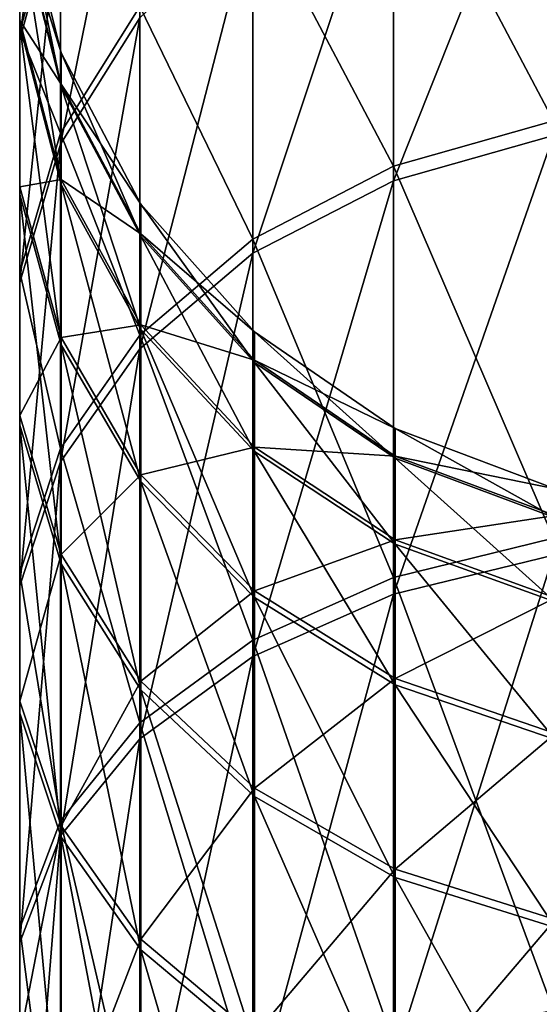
# Model space of a CAD drawing. Header units: millimetres. Extents: x -29 to 75, y -375 to 218.
# Tile 22 of 24: x -11 to -3, y 187 to 203. Entities that reach past the tile are written whole.
import ezdxf

# ---------------------------------------------------------------- set-up
doc = ezdxf.new("R2010")
doc.units = ezdxf.units.MM
doc.header["$LTSCALE"] = 33.374815
doc.layers.add('43', color=7, linetype='CONTINUOUS')

msp = doc.modelspace()

# ---------------------------------------------------------------- linework, layer by layer
at = {"layer": '43', "color": 7, "linetype": 'CONTINUOUS', "true_color": 0xa2afbf}
for points in [[(-11.418, 205.279, 70.739), (-11.418, 202.395, 78.273), (-10.757, 207.859, 71.517), (-11.418, 205.279, 70.739)], [(-10.757, 207.859, 71.517), (-11.418, 202.395, 78.273), (-10.757, 204.835, 79.416), (-10.757, 207.859, 71.517)], [(-11.414, 204.298, 62.458), (-11.414, 202.622, 69.937), (-11.418, 207.043, 62.866), (-11.414, 204.298, 62.458)], [(-11.418, 207.043, 62.866), (-11.414, 202.622, 69.937), (-11.418, 205.279, 70.739), (-11.418, 207.043, 62.866)], [(-10.757, 204.835, 79.416), (-10.757, 200.701, 86.795), (-9.469, 207.061, 80.459), (-10.757, 204.835, 79.416)], [(-9.469, 207.061, 80.459), (-10.757, 200.701, 86.795), (-9.469, 202.752, 88.149), (-9.469, 207.061, 80.459)], [(-2.752, 206.823, 18.934), (-2.752, 201.078, 11.383), (-5.347, 205.998, 19.471), (-2.752, 206.823, 18.934)], [(-2.752, 200.839, 98.224), (-2.752, 206.625, 90.705), (-5.347, 200.105, 97.569), (-2.752, 200.839, 98.224)], [(-2.752, 206.625, 90.705), (-5.347, 205.804, 90.163), (-5.347, 200.105, 97.569), (-2.752, 206.625, 90.705)], [(-5.347, 200.34, 12.034), (-7.63, 204.677, 20.333), (-5.347, 205.998, 19.471), (-5.347, 200.34, 12.034)], [(-2.752, 201.078, 11.383), (-5.347, 200.34, 12.034), (-5.347, 205.998, 19.471), (-2.752, 201.078, 11.383)], [(-7.63, 204.487, 89.294), (-7.63, 198.928, 96.519), (-5.347, 205.804, 90.163), (-7.63, 204.487, 89.294)], [(-5.347, 205.804, 90.163), (-7.63, 198.928, 96.519), (-5.347, 200.105, 97.569), (-5.347, 205.804, 90.163)], [(-11.414, 202.705, 39.679), (-11.414, 204.34, 47.168), (-11.418, 205.367, 38.892), (-11.414, 202.705, 39.679)], [(-11.418, 202.524, 31.342), (-11.414, 202.705, 39.679), (-11.418, 205.367, 38.892), (-11.418, 202.524, 31.342)], [(-11.418, 202.524, 31.342), (-11.418, 205.367, 38.892), (-10.757, 204.971, 30.212), (-11.418, 202.524, 31.342)], [(-11.414, 202.622, 69.937), (-11.414, 199.882, 77.095), (-11.418, 205.279, 70.739), (-11.414, 202.622, 69.937)], [(-11.418, 205.279, 70.739), (-11.414, 199.882, 77.095), (-11.418, 202.395, 78.273), (-11.418, 205.279, 70.739)], [(-10.757, 200.877, 22.811), (-11.418, 202.524, 31.342), (-10.757, 204.971, 30.212), (-10.757, 200.877, 22.811)], [(-10.757, 200.877, 22.811), (-10.757, 204.971, 30.212), (-9.469, 202.936, 21.468), (-10.757, 200.877, 22.811)], [(-11.418, 202.395, 78.273), (-11.418, 198.451, 85.311), (-10.757, 204.835, 79.416), (-11.418, 202.395, 78.273)], [(-10.757, 204.835, 79.416), (-11.418, 198.451, 85.311), (-10.757, 200.701, 86.795), (-10.757, 204.835, 79.416)], [(-11.414, 204.298, 62.458), (-11.414, 204.875, 54.814), (-10.746, 201.634, 62.061), (-11.414, 204.298, 62.458)], [(-11.414, 204.875, 54.814), (-11.414, 204.34, 47.168), (-10.746, 202.182, 54.807), (-11.414, 204.875, 54.814)], [(-11.414, 204.875, 54.814), (-10.746, 202.182, 54.807), (-10.746, 201.634, 62.061), (-11.414, 204.875, 54.814)], [(-7.63, 199.158, 13.078), (-9.469, 202.936, 21.468), (-7.63, 204.677, 20.333), (-7.63, 199.158, 13.078)], [(-7.63, 199.158, 13.078), (-7.63, 204.677, 20.333), (-5.347, 200.34, 12.034), (-7.63, 199.158, 13.078)], [(-9.469, 202.752, 88.149), (-9.469, 197.377, 95.135), (-7.63, 204.487, 89.294), (-9.469, 202.752, 88.149)], [(-7.63, 204.487, 89.294), (-9.469, 197.377, 95.135), (-7.63, 198.928, 96.519), (-7.63, 204.487, 89.294)], [(-11.414, 204.34, 47.168), (-11.414, 202.705, 39.679), (-10.746, 201.674, 47.55), (-11.414, 204.34, 47.168)], [(-11.414, 204.34, 47.168), (-10.746, 201.674, 47.55), (-10.746, 202.182, 54.807), (-11.414, 204.34, 47.168)], [(-11.414, 202.622, 69.937), (-11.414, 204.298, 62.458), (-10.746, 200.043, 69.159), (-11.414, 202.622, 69.937)], [(-11.414, 204.298, 62.458), (-10.746, 201.634, 62.061), (-10.746, 200.043, 69.159), (-11.414, 204.298, 62.458)], [(-9.469, 197.599, 14.453), (-10.757, 200.877, 22.811), (-9.469, 202.936, 21.468), (-9.469, 197.599, 14.453)], [(-9.469, 197.599, 14.453), (-9.469, 202.936, 21.468), (-7.63, 199.158, 13.078), (-9.469, 197.599, 14.453)], [(-11.414, 200.005, 32.506), (-11.414, 202.705, 39.679), (-11.418, 202.524, 31.342), (-11.414, 200.005, 32.506)], [(-11.414, 202.705, 39.679), (-11.414, 200.005, 32.506), (-10.746, 200.123, 40.443), (-11.414, 202.705, 39.679)], [(-11.414, 202.705, 39.679), (-10.746, 200.123, 40.443), (-10.746, 201.674, 47.55), (-11.414, 202.705, 39.679)], [(-10.757, 200.701, 86.795), (-10.757, 195.542, 93.499), (-9.469, 202.752, 88.149), (-10.757, 200.701, 86.795)], [(-9.469, 202.752, 88.149), (-10.757, 195.542, 93.499), (-9.469, 197.377, 95.135), (-9.469, 202.752, 88.149)], [(-11.414, 199.882, 77.095), (-11.414, 202.622, 69.937), (-10.746, 197.443, 75.953), (-11.414, 199.882, 77.095)], [(-11.414, 202.622, 69.937), (-10.746, 200.043, 69.159), (-10.746, 197.443, 75.953), (-11.414, 202.622, 69.937)], [(-11.418, 198.619, 24.283), (-11.414, 200.005, 32.506), (-11.418, 202.524, 31.342), (-11.418, 198.619, 24.283)], [(-11.418, 198.619, 24.283), (-11.418, 202.524, 31.342), (-10.757, 200.877, 22.811), (-11.418, 198.619, 24.283)], [(-11.414, 199.882, 77.095), (-11.414, 196.135, 83.782), (-11.418, 202.395, 78.273), (-11.414, 199.882, 77.095)], [(-11.418, 202.395, 78.273), (-11.414, 196.135, 83.782), (-11.418, 198.451, 85.311), (-11.418, 202.395, 78.273)], [(-9.452, 199.727, 54.8), (-9.452, 199.206, 61.699), (-10.746, 202.182, 54.807), (-9.452, 199.727, 54.8)], [(-10.746, 201.674, 47.55), (-9.452, 199.727, 54.8), (-10.746, 202.182, 54.807), (-10.746, 201.674, 47.55)], [(-10.746, 202.182, 54.807), (-9.452, 199.206, 61.699), (-10.746, 201.634, 62.061), (-10.746, 202.182, 54.807)], [(-9.452, 199.244, 47.898), (-9.452, 199.727, 54.8), (-10.746, 201.674, 47.55), (-9.452, 199.244, 47.898)], [(-10.746, 200.123, 40.443), (-9.452, 199.244, 47.898), (-10.746, 201.674, 47.55), (-10.746, 200.123, 40.443)], [(-9.452, 199.206, 61.699), (-9.452, 197.693, 68.45), (-10.746, 201.634, 62.061), (-9.452, 199.206, 61.699)], [(-10.746, 201.634, 62.061), (-9.452, 197.693, 68.45), (-10.746, 200.043, 69.159), (-10.746, 201.634, 62.061)], [(-2.752, 201.078, 11.383), (-2.752, 194.302, 4.742), (-5.347, 200.34, 12.034), (-2.752, 201.078, 11.383)], [(-10.757, 195.756, 16.079), (-11.418, 198.619, 24.283), (-10.757, 200.877, 22.811), (-10.757, 195.756, 16.079)], [(-10.757, 195.756, 16.079), (-10.757, 200.877, 22.811), (-9.469, 197.599, 14.453), (-10.757, 195.756, 16.079)], [(-2.752, 194.026, 104.827), (-2.752, 200.839, 98.224), (-5.347, 193.394, 104.072), (-2.752, 194.026, 104.827)], [(-2.752, 200.839, 98.224), (-5.347, 200.105, 97.569), (-5.347, 193.394, 104.072), (-2.752, 200.839, 98.224)], [(-11.418, 198.451, 85.311), (-11.418, 193.531, 91.704), (-10.757, 200.701, 86.795), (-11.418, 198.451, 85.311)], [(-10.757, 200.701, 86.795), (-11.418, 193.531, 91.704), (-10.757, 195.542, 93.499), (-10.757, 200.701, 86.795)], [(-5.347, 193.666, 5.494), (-7.63, 199.158, 13.078), (-5.347, 200.34, 12.034), (-5.347, 193.666, 5.494)], [(-2.752, 194.302, 4.742), (-5.347, 193.666, 5.494), (-5.347, 200.34, 12.034), (-2.752, 194.302, 4.742)], [(-11.414, 196.295, 25.798), (-11.414, 200.005, 32.506), (-11.418, 198.619, 24.283), (-11.414, 196.295, 25.798)], [(-11.414, 200.005, 32.506), (-10.746, 197.559, 33.635), (-10.746, 200.123, 40.443), (-11.414, 200.005, 32.506)], [(-11.414, 200.005, 32.506), (-11.414, 196.295, 25.798), (-10.746, 197.559, 33.635), (-11.414, 200.005, 32.506)], [(-9.452, 197.768, 41.139), (-9.452, 199.244, 47.898), (-10.746, 200.123, 40.443), (-9.452, 197.768, 41.139)], [(-10.746, 197.559, 33.635), (-9.452, 197.768, 41.139), (-10.746, 200.123, 40.443), (-10.746, 197.559, 33.635)], [(-9.452, 197.693, 68.45), (-9.452, 195.22, 74.911), (-10.746, 200.043, 69.159), (-9.452, 197.693, 68.45)], [(-10.746, 200.043, 69.159), (-9.452, 195.22, 74.911), (-10.746, 197.443, 75.953), (-10.746, 200.043, 69.159)], [(-7.63, 198.928, 96.519), (-7.63, 192.382, 102.863), (-5.347, 200.105, 97.569), (-7.63, 198.928, 96.519)], [(-5.347, 200.105, 97.569), (-7.63, 192.382, 102.863), (-5.347, 193.394, 104.072), (-5.347, 200.105, 97.569)], [(-11.414, 196.135, 83.782), (-11.414, 199.882, 77.095), (-10.746, 193.887, 82.299), (-11.414, 196.135, 83.782)], [(-11.414, 199.882, 77.095), (-10.746, 197.443, 75.953), (-10.746, 193.887, 82.299), (-11.414, 199.882, 77.095)], [(-7.607, 197.653, 54.794), (-7.607, 197.155, 61.393), (-9.452, 199.727, 54.8), (-7.607, 197.653, 54.794)], [(-9.452, 199.244, 47.898), (-7.607, 197.653, 54.794), (-9.452, 199.727, 54.8), (-9.452, 199.244, 47.898)], [(-9.452, 199.727, 54.8), (-7.607, 197.155, 61.393), (-9.452, 199.206, 61.699), (-9.452, 199.727, 54.8)], [(-7.607, 197.192, 48.193), (-7.607, 197.653, 54.794), (-9.452, 199.244, 47.898), (-7.607, 197.192, 48.193)], [(-9.452, 197.768, 41.139), (-7.607, 197.192, 48.193), (-9.452, 199.244, 47.898), (-9.452, 197.768, 41.139)], [(-7.607, 197.155, 61.393), (-7.607, 195.708, 67.851), (-9.452, 199.206, 61.699), (-7.607, 197.155, 61.393)], [(-9.452, 199.206, 61.699), (-7.607, 195.708, 67.851), (-9.452, 197.693, 68.45), (-9.452, 199.206, 61.699)], [(-7.63, 192.647, 6.697), (-9.469, 197.599, 14.453), (-7.63, 199.158, 13.078), (-7.63, 192.647, 6.697)], [(-7.63, 192.647, 6.697), (-7.63, 199.158, 13.078), (-5.347, 193.666, 5.494), (-7.63, 192.647, 6.697)], [(-9.469, 197.377, 95.135), (-9.469, 191.047, 101.27), (-7.63, 198.928, 96.519), (-9.469, 197.377, 95.135)], [(-7.63, 198.928, 96.519), (-9.469, 191.047, 101.27), (-7.63, 192.382, 102.863), (-7.63, 198.928, 96.519)], [(-11.418, 193.735, 17.862), (-11.414, 196.295, 25.798), (-11.418, 198.619, 24.283), (-11.418, 193.735, 17.862)], [(-11.418, 193.735, 17.862), (-11.418, 198.619, 24.283), (-10.757, 195.756, 16.079), (-11.418, 193.735, 17.862)], [(-11.414, 196.135, 83.782), (-11.414, 191.46, 89.857), (-11.418, 198.451, 85.311), (-11.414, 196.135, 83.782)], [(-11.418, 198.451, 85.311), (-11.414, 191.46, 89.857), (-11.418, 193.531, 91.704), (-11.418, 198.451, 85.311)], [(-9.452, 195.331, 34.664), (-9.452, 197.768, 41.139), (-10.746, 197.559, 33.635), (-9.452, 195.331, 34.664)], [(-7.607, 195.78, 41.727), (-7.607, 197.192, 48.193), (-9.452, 197.768, 41.139), (-7.607, 195.78, 41.727)], [(-9.452, 195.331, 34.664), (-7.607, 195.78, 41.727), (-9.452, 197.768, 41.139), (-9.452, 195.331, 34.664)], [(-9.469, 191.303, 8.283), (-10.757, 195.756, 16.079), (-9.469, 197.599, 14.453), (-9.469, 191.303, 8.283)], [(-9.469, 191.303, 8.283), (-9.469, 197.599, 14.453), (-7.63, 192.647, 6.697), (-9.469, 191.303, 8.283)], [(-7.607, 195.708, 67.851), (-7.607, 193.342, 74.031), (-9.452, 197.693, 68.45), (-7.607, 195.708, 67.851)], [(-9.452, 197.693, 68.45), (-7.607, 193.342, 74.031), (-9.452, 195.22, 74.911), (-9.452, 197.693, 68.45)], [(-5.32, 196.082, 54.79), (-5.32, 195.601, 61.162), (-7.607, 197.653, 54.794), (-5.32, 196.082, 54.79)], [(-7.607, 197.192, 48.193), (-5.32, 196.082, 54.79), (-7.607, 197.653, 54.794), (-7.607, 197.192, 48.193)], [(-7.607, 197.653, 54.794), (-5.32, 195.601, 61.162), (-7.607, 197.155, 61.393), (-7.607, 197.653, 54.794)], [(-11.414, 196.295, 25.798), (-10.746, 194.038, 27.27), (-10.746, 197.559, 33.635), (-11.414, 196.295, 25.798)], [(-10.746, 194.038, 27.27), (-9.452, 195.331, 34.664), (-10.746, 197.559, 33.635), (-10.746, 194.038, 27.27)], [(-9.452, 195.22, 74.911), (-9.452, 191.838, 80.947), (-10.746, 197.443, 75.953), (-9.452, 195.22, 74.911)], [(-10.746, 197.443, 75.953), (-9.452, 191.838, 80.947), (-10.746, 193.887, 82.299), (-10.746, 197.443, 75.953)], [(-10.757, 195.542, 93.499), (-10.757, 189.469, 99.385), (-9.469, 197.377, 95.135), (-10.757, 195.542, 93.499)], [(-9.469, 197.377, 95.135), (-10.757, 189.469, 99.385), (-9.469, 191.047, 101.27), (-9.469, 197.377, 95.135)], [(-5.32, 195.636, 48.416), (-5.32, 196.082, 54.79), (-7.607, 197.192, 48.193), (-5.32, 195.636, 48.416)], [(-7.607, 195.78, 41.727), (-5.32, 195.636, 48.416), (-7.607, 197.192, 48.193), (-7.607, 195.78, 41.727)], [(-5.32, 195.601, 61.162), (-5.32, 194.204, 67.397), (-7.607, 197.155, 61.393), (-5.32, 195.601, 61.162)], [(-7.607, 197.155, 61.393), (-5.32, 194.204, 67.397), (-7.607, 195.708, 67.851), (-7.607, 197.155, 61.393)], [(-11.414, 191.654, 19.698), (-11.414, 196.295, 25.798), (-11.418, 193.735, 17.862), (-11.414, 191.654, 19.698)], [(-11.414, 196.295, 25.798), (-11.414, 191.654, 19.698), (-10.746, 194.038, 27.27), (-11.414, 196.295, 25.798)], [(-11.414, 191.46, 89.857), (-11.414, 196.135, 83.782), (-10.746, 189.45, 88.064), (-11.414, 191.46, 89.857)], [(-11.414, 196.135, 83.782), (-10.746, 193.887, 82.299), (-10.746, 189.45, 88.064), (-11.414, 196.135, 83.782)], [(-2.722, 195.105, 54.787), (-2.722, 194.634, 61.018), (-5.32, 196.082, 54.79), (-2.722, 195.105, 54.787)], [(-5.32, 195.636, 48.416), (-2.722, 195.105, 54.787), (-5.32, 196.082, 54.79), (-5.32, 195.636, 48.416)], [(-5.32, 196.082, 54.79), (-2.722, 194.634, 61.018), (-5.32, 195.601, 61.162), (-5.32, 196.082, 54.79)], [(-10.757, 189.715, 10.159), (-11.418, 193.735, 17.862), (-10.757, 195.756, 16.079), (-10.757, 189.715, 10.159)], [(-10.757, 189.715, 10.159), (-10.757, 195.756, 16.079), (-9.469, 191.303, 8.283), (-10.757, 189.715, 10.159)], [(-7.607, 193.448, 35.534), (-7.607, 195.78, 41.727), (-9.452, 195.331, 34.664), (-7.607, 193.448, 35.534)], [(-5.32, 194.273, 42.173), (-5.32, 195.636, 48.416), (-7.607, 195.78, 41.727), (-5.32, 194.273, 42.173)], [(-7.607, 193.448, 35.534), (-5.32, 194.273, 42.173), (-7.607, 195.78, 41.727), (-7.607, 193.448, 35.534)], [(-5.32, 194.204, 67.397), (-5.32, 191.919, 73.365), (-7.607, 195.708, 67.851), (-5.32, 194.204, 67.397)], [(-7.607, 195.708, 67.851), (-5.32, 191.919, 73.365), (-7.607, 193.342, 74.031), (-7.607, 195.708, 67.851)], [(-11.418, 193.531, 91.704), (-11.418, 187.738, 97.319), (-10.757, 195.542, 93.499), (-11.418, 193.531, 91.704)], [(-10.757, 195.542, 93.499), (-11.418, 187.738, 97.319), (-10.757, 189.469, 99.385), (-10.757, 195.542, 93.499)], [(-2.722, 194.669, 48.554), (-2.722, 195.105, 54.787), (-5.32, 195.636, 48.416), (-2.722, 194.669, 48.554)], [(-5.32, 194.273, 42.173), (-2.722, 194.669, 48.554), (-5.32, 195.636, 48.416), (-5.32, 194.273, 42.173)], [(-2.722, 194.634, 61.018), (-2.722, 193.268, 67.115), (-5.32, 195.601, 61.162), (-2.722, 194.634, 61.018)], [(-5.32, 195.601, 61.162), (-2.722, 193.268, 67.115), (-5.32, 194.204, 67.397), (-5.32, 195.601, 61.162)], [(-9.452, 191.982, 28.61), (-9.452, 195.331, 34.664), (-10.746, 194.038, 27.27), (-9.452, 191.982, 28.61)], [(-9.452, 191.982, 28.61), (-7.607, 193.448, 35.534), (-9.452, 195.331, 34.664), (-9.452, 191.982, 28.61)], [(-7.607, 193.342, 74.031), (-7.607, 190.107, 79.805), (-9.452, 195.22, 74.911), (-7.607, 193.342, 74.031)], [(-9.452, 195.22, 74.911), (-7.607, 190.107, 79.805), (-9.452, 191.838, 80.947), (-9.452, 195.22, 74.911)], [(-2.722, 193.336, 42.45), (-2.722, 194.669, 48.554), (-5.32, 194.273, 42.173), (-2.722, 193.336, 42.45)], [(-5.32, 192.022, 36.193), (-5.32, 194.273, 42.173), (-7.607, 193.448, 35.534), (-5.32, 192.022, 36.193)], [(-2.752, 194.302, 4.742), (-2.752, 186.637, -0.848), (-5.347, 193.666, 5.494), (-2.752, 194.302, 4.742)], [(-5.32, 192.022, 36.193), (-2.722, 193.336, 42.45), (-5.32, 194.273, 42.173), (-5.32, 192.022, 36.193)], [(-2.722, 193.268, 67.115), (-2.722, 191.034, 72.95), (-5.32, 194.204, 67.397), (-2.722, 193.268, 67.115)], [(-5.32, 194.204, 67.397), (-2.722, 191.034, 72.95), (-5.32, 191.919, 73.365), (-5.32, 194.204, 67.397)], [(-11.414, 191.654, 19.698), (-10.746, 189.634, 21.48), (-10.746, 194.038, 27.27), (-11.414, 191.654, 19.698)], [(-10.746, 189.634, 21.48), (-9.452, 191.982, 28.61), (-10.746, 194.038, 27.27), (-10.746, 189.634, 21.48)], [(-2.752, 186.33, 110.376), (-2.752, 194.026, 104.827), (-5.347, 185.814, 109.537), (-2.752, 186.33, 110.376)], [(-2.752, 194.026, 104.827), (-5.347, 193.394, 104.072), (-5.347, 185.814, 109.537), (-2.752, 194.026, 104.827)], [(-9.452, 191.838, 80.947), (-9.452, 187.619, 86.43), (-10.746, 193.887, 82.299), (-9.452, 191.838, 80.947)], [(-10.746, 193.887, 82.299), (-9.452, 187.619, 86.43), (-10.746, 189.45, 88.064), (-10.746, 193.887, 82.299)], [(-11.418, 187.973, 12.216), (-11.414, 191.654, 19.698), (-11.418, 193.735, 17.862), (-11.418, 187.973, 12.216)], [(-11.418, 187.973, 12.216), (-11.418, 193.735, 17.862), (-10.757, 189.715, 10.159), (-11.418, 187.973, 12.216)], [(-5.347, 186.116, -0.013), (-7.63, 192.647, 6.697), (-5.347, 193.666, 5.494), (-5.347, 186.116, -0.013)], [(-2.752, 186.637, -0.848), (-5.347, 186.116, -0.013), (-5.347, 193.666, 5.494), (-2.752, 186.637, -0.848)], [(-11.414, 191.46, 89.857), (-11.414, 185.956, 95.192), (-11.418, 193.531, 91.704), (-11.414, 191.46, 89.857)], [(-11.418, 193.531, 91.704), (-11.414, 185.956, 95.192), (-11.418, 187.738, 97.319), (-11.418, 193.531, 91.704)], [(-7.607, 190.245, 29.743), (-7.607, 193.448, 35.534), (-9.452, 191.982, 28.61), (-7.607, 190.245, 29.743)], [(-7.607, 190.245, 29.743), (-5.32, 192.022, 36.193), (-7.607, 193.448, 35.534), (-7.607, 190.245, 29.743)], [(-7.63, 192.382, 102.863), (-7.63, 184.987, 108.194), (-5.347, 193.394, 104.072), (-7.63, 192.382, 102.863)], [(-5.347, 193.394, 104.072), (-7.63, 184.987, 108.194), (-5.347, 185.814, 109.537), (-5.347, 193.394, 104.072)], [(-5.32, 191.919, 73.365), (-5.32, 188.796, 78.939), (-7.607, 193.342, 74.031), (-5.32, 191.919, 73.365)], [(-7.607, 193.342, 74.031), (-5.32, 188.796, 78.939), (-7.607, 190.107, 79.805), (-7.607, 193.342, 74.031)], [(-2.722, 191.134, 36.602), (-2.722, 193.336, 42.45), (-5.32, 192.022, 36.193), (-2.722, 191.134, 36.602)], [(-7.63, 185.281, 1.325), (-9.469, 191.303, 8.283), (-7.63, 192.647, 6.697), (-7.63, 185.281, 1.325)], [(-7.63, 185.281, 1.325), (-7.63, 192.647, 6.697), (-5.347, 186.116, -0.013), (-7.63, 185.281, 1.325)], [(-9.469, 191.047, 101.27), (-9.469, 183.897, 106.425), (-7.63, 192.382, 102.863), (-9.469, 191.047, 101.27)], [(-7.63, 192.382, 102.863), (-9.469, 183.897, 106.425), (-7.63, 184.987, 108.194), (-7.63, 192.382, 102.863)], [(-9.452, 187.793, 23.104), (-9.452, 191.982, 28.61), (-10.746, 189.634, 21.48), (-9.452, 187.793, 23.104)], [(-9.452, 187.793, 23.104), (-7.607, 190.245, 29.743), (-9.452, 191.982, 28.61), (-9.452, 187.793, 23.104)], [(-5.32, 188.929, 30.601), (-5.32, 192.022, 36.193), (-7.607, 190.245, 29.743), (-5.32, 188.929, 30.601)], [(-5.32, 188.929, 30.601), (-2.722, 191.134, 36.602), (-5.32, 192.022, 36.193), (-5.32, 188.929, 30.601)], [(-7.607, 190.107, 79.805), (-7.607, 186.071, 85.049), (-9.452, 191.838, 80.947), (-7.607, 190.107, 79.805)], [(-9.452, 191.838, 80.947), (-7.607, 186.071, 85.049), (-9.452, 187.619, 86.43), (-9.452, 191.838, 80.947)], [(-2.722, 191.034, 72.95), (-2.722, 187.98, 78.401), (-5.32, 191.919, 73.365), (-2.722, 191.034, 72.95)], [(-5.32, 191.919, 73.365), (-2.722, 187.98, 78.401), (-5.32, 188.796, 78.939), (-5.32, 191.919, 73.365)], [(-11.414, 186.179, 14.333), (-11.414, 191.654, 19.698), (-11.418, 187.973, 12.216), (-11.414, 186.179, 14.333)], [(-11.414, 191.654, 19.698), (-11.414, 186.179, 14.333), (-10.746, 189.634, 21.48), (-11.414, 191.654, 19.698)], [(-11.414, 185.956, 95.192), (-11.414, 191.46, 89.857), (-10.746, 184.227, 93.127), (-11.414, 185.956, 95.192)], [(-11.414, 191.46, 89.857), (-10.746, 189.45, 88.064), (-10.746, 184.227, 93.127), (-11.414, 191.46, 89.857)], [(-9.469, 184.182, 3.089), (-10.757, 189.715, 10.159), (-9.469, 191.303, 8.283), (-9.469, 184.182, 3.089)], [(-9.469, 184.182, 3.089), (-9.469, 191.303, 8.283), (-7.63, 185.281, 1.325), (-9.469, 184.182, 3.089)], [(-10.757, 189.469, 99.385), (-10.757, 182.608, 104.332), (-9.469, 191.047, 101.27), (-10.757, 189.469, 99.385)], [(-9.469, 191.047, 101.27), (-10.757, 182.608, 104.332), (-9.469, 183.897, 106.425), (-9.469, 191.047, 101.27)], [(-2.722, 188.11, 31.135), (-2.722, 191.134, 36.602), (-5.32, 188.929, 30.601), (-2.722, 188.11, 31.135)], [(-7.607, 186.238, 24.476), (-7.607, 190.245, 29.743), (-9.452, 187.793, 23.104), (-7.607, 186.238, 24.476)], [(-7.607, 186.238, 24.476), (-5.32, 188.929, 30.601), (-7.607, 190.245, 29.743), (-7.607, 186.238, 24.476)], [(-5.32, 188.796, 78.939), (-5.32, 184.899, 84.003), (-7.607, 190.107, 79.805), (-5.32, 188.796, 78.939)], [(-7.607, 190.107, 79.805), (-5.32, 184.899, 84.003), (-7.607, 186.071, 85.049), (-7.607, 190.107, 79.805)], [(-10.757, 182.881, 5.175), (-11.418, 187.973, 12.216), (-10.757, 189.715, 10.159), (-10.757, 182.881, 5.175)], [(-11.414, 186.179, 14.333), (-10.746, 184.438, 16.389), (-10.746, 189.634, 21.48), (-11.414, 186.179, 14.333)], [(-10.757, 182.881, 5.175), (-10.757, 189.715, 10.159), (-9.469, 184.182, 3.089), (-10.757, 182.881, 5.175)], [(-10.746, 184.438, 16.389), (-9.452, 187.793, 23.104), (-10.746, 189.634, 21.48), (-10.746, 184.438, 16.389)], [(-11.418, 187.738, 97.319), (-11.418, 181.194, 102.037), (-10.757, 189.469, 99.385), (-11.418, 187.738, 97.319)], [(-10.757, 189.469, 99.385), (-11.418, 181.194, 102.037), (-10.757, 182.608, 104.332), (-10.757, 189.469, 99.385)], [(-9.452, 187.619, 86.43), (-9.452, 182.651, 91.245), (-10.746, 189.45, 88.064), (-9.452, 187.619, 86.43)], [(-10.746, 189.45, 88.064), (-9.452, 182.651, 91.245), (-10.746, 184.227, 93.127), (-10.746, 189.45, 88.064)], [(-5.32, 185.06, 25.515), (-5.32, 188.929, 30.601), (-7.607, 186.238, 24.476), (-5.32, 185.06, 25.515)], [(-5.32, 185.06, 25.515), (-2.722, 188.11, 31.135), (-5.32, 188.929, 30.601), (-5.32, 185.06, 25.515)], [(-2.722, 187.98, 78.401), (-2.722, 184.17, 83.353), (-5.32, 188.796, 78.939), (-2.722, 187.98, 78.401)], [(-5.32, 188.796, 78.939), (-2.722, 184.17, 83.353), (-5.32, 184.899, 84.003), (-5.32, 188.796, 78.939)], [(-2.722, 184.327, 26.162), (-2.722, 188.11, 31.135), (-5.32, 185.06, 25.515), (-2.722, 184.327, 26.162)], [(-11.418, 181.455, 7.462), (-11.414, 186.179, 14.333), (-11.418, 187.973, 12.216), (-11.418, 181.455, 7.462)], [(-11.418, 181.455, 7.462), (-11.418, 187.973, 12.216), (-10.757, 182.881, 5.175), (-11.418, 181.455, 7.462)], [(-11.414, 185.956, 95.192), (-11.414, 179.739, 99.674), (-11.418, 187.738, 97.319), (-11.414, 185.956, 95.192)], [(-11.418, 187.738, 97.319), (-11.414, 179.739, 99.674), (-11.418, 181.194, 102.037), (-11.418, 187.738, 97.319)], [(-9.452, 182.852, 18.262), (-9.452, 187.793, 23.104), (-10.746, 184.438, 16.389), (-9.452, 182.852, 18.262)], [(-9.452, 182.852, 18.262), (-7.607, 186.238, 24.476), (-9.452, 187.793, 23.104), (-9.452, 182.852, 18.262)], [(-7.607, 186.071, 85.049), (-7.607, 181.319, 89.655), (-9.452, 187.619, 86.43), (-7.607, 186.071, 85.049)], [(-9.452, 187.619, 86.43), (-7.607, 181.319, 89.655), (-9.452, 182.651, 91.245), (-9.452, 187.619, 86.43)]]:
    msp.add_3dface(points, dxfattribs=at)

doc.saveas('drawing.dxf')
